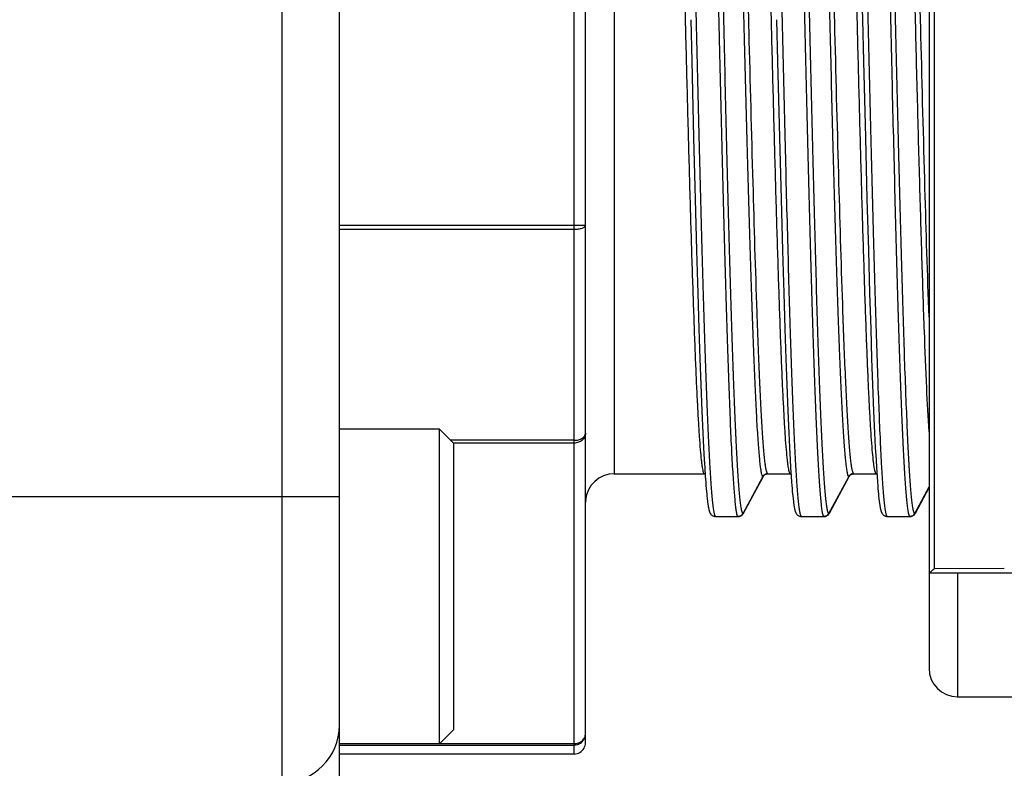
# Model space of a CAD drawing. Header units: millimetres. Extents: x 16 to 3344, y 34 to 2360.
# Tile 29 of 127: x 1267 to 1284, y 1525 to 1538. Entities that reach past the tile are written whole.
import ezdxf

# ---------------------------------------------------------------- set-up
doc = ezdxf.new("R2010")
doc.units = ezdxf.units.MM
doc.header["$LTSCALE"] = 185.02
doc.layers.add('BASE_ASM_PBL6', color=7, linetype='CONTINUOUS')
doc.layers.add('TOP_VIEW_VBL5', color=7, linetype='CONTINUOUS')

# ---------------------------------------------------------------- blocks, each defined once
blk = doc.blocks.new('BASE_ASM_PBL6', base_point=(1093.936, 1475.142))
at = {"layer": 'BASE_ASM_PBL6', "color": 7}
for p, q in [((1401.906, 1452.142), (1401.906, 1498.142)), ((1402.906, 1453.142), (1402.906, 1497.142)), ((1407.006, 1460.642), (1407.006, 1489.608)), ((1407.206, 1460.842), (1407.206, 1489.442)), ((1413.206, 1488.18), (1413.206, 1462.142)), ((1413.295, 1486.1), (1413.295, 1463.881)), ((1407.706, 1484.742), (1407.706, 1465.542)), ((1412.005, 1475.142), (1412.044, 1473.479)), ((1409.044, 1473.479), (1409.061, 1472.756)), ((1410.544, 1473.479), (1410.561, 1472.756)), ((1412.044, 1473.479), (1412.061, 1472.756)), ((1409.061, 1472.756), (1409.094, 1471.419)), ((1410.561, 1472.756), (1410.594, 1471.419)), ((1412.061, 1472.756), (1412.094, 1471.419)), ((1409.094, 1471.419), (1409.122, 1470.339)), ((1410.594, 1471.419), (1410.622, 1470.339)), ((1412.094, 1471.419), (1412.122, 1470.339)), ((1409.122, 1470.339), (1409.146, 1469.445)), ((1410.622, 1470.339), (1410.646, 1469.445)), ((1412.122, 1470.339), (1412.146, 1469.445)), ((1402.906, 1469.889), (1407.206, 1469.889)), ((1402.906, 1469.815), (1407.006, 1469.815)), ((1409.146, 1469.445), (1409.168, 1468.701)), ((1410.646, 1469.445), (1410.668, 1468.701)), ((1412.146, 1469.445), (1412.168, 1468.701)), ((1409.168, 1468.701), (1409.187, 1468.076)), ((1410.668, 1468.701), (1410.687, 1468.076)), ((1412.168, 1468.701), (1412.187, 1468.076)), ((1409.187, 1468.076), (1409.204, 1467.549)), ((1410.687, 1468.076), (1410.704, 1467.549)), ((1412.187, 1468.076), (1412.204, 1467.549)), ((1409.204, 1467.549), (1409.221, 1467.103)), ((1410.704, 1467.549), (1410.721, 1467.103)), ((1412.204, 1467.549), (1412.221, 1467.103)), ((1409.221, 1467.103), (1409.239, 1466.637)), ((1410.721, 1467.103), (1410.739, 1466.637)), ((1412.221, 1467.103), (1412.239, 1466.637)), ((1409.239, 1466.637), (1409.256, 1466.255)), ((1410.739, 1466.637), (1410.756, 1466.255)), ((1412.239, 1466.637), (1412.256, 1466.255)), ((1404.656, 1466.322), (1402.906, 1466.322)), ((1404.656, 1466.322), (1404.906, 1466.072)), ((1404.656, 1460.822), (1404.656, 1466.322)), ((1409.256, 1466.255), (1409.268, 1466.001)), ((1410.756, 1466.255), (1410.768, 1466.001)), ((1412.256, 1466.255), (1412.268, 1466.001)), ((1407.006, 1466.126), (1404.852, 1466.126)), ((1407.006, 1466.078), (1404.901, 1466.078)), ((1404.906, 1461.072), (1404.906, 1466.072)), ((1409.268, 1466.001), (1409.28, 1465.786)), ((1410.768, 1466.001), (1410.78, 1465.786)), ((1412.268, 1466.001), (1412.28, 1465.786)), ((1409.28, 1465.786), (1409.288, 1465.649)), ((1410.78, 1465.786), (1410.788, 1465.649)), ((1412.28, 1465.786), (1412.288, 1465.649)), ((1409.288, 1465.649), (1409.298, 1465.493)), ((1410.788, 1465.649), (1410.798, 1465.493)), ((1412.288, 1465.649), (1412.298, 1465.493)), ((1407.706, 1465.542), (1409.28, 1465.542)), ((1409.287, 1465.542), (1409.295, 1465.541)), ((1409.298, 1465.493), (1409.305, 1465.395)), ((1409.305, 1465.395), (1409.31, 1465.336)), ((1409.957, 1464.845), (1410.303, 1465.489)), ((1410.303, 1465.489), (1409.965, 1464.857)), ((1409.968, 1464.855), (1410.307, 1465.487)), ((1410.307, 1465.487), (1410.314, 1465.5)), ((1410.371, 1465.54), (1410.384, 1465.542)), ((1410.391, 1465.542), (1410.78, 1465.542)), ((1410.787, 1465.542), (1410.795, 1465.541)), ((1410.798, 1465.493), (1410.805, 1465.395)), ((1410.805, 1465.395), (1410.81, 1465.336)), ((1411.457, 1464.845), (1411.803, 1465.489)), ((1411.803, 1465.489), (1411.465, 1464.857)), ((1411.468, 1464.855), (1411.807, 1465.487)), ((1411.807, 1465.487), (1411.814, 1465.5)), ((1411.871, 1465.54), (1411.884, 1465.542)), ((1411.891, 1465.542), (1412.28, 1465.542)), ((1412.287, 1465.542), (1412.295, 1465.541)), ((1412.298, 1465.493), (1412.305, 1465.395)), ((1412.305, 1465.395), (1412.31, 1465.336)), ((1409.31, 1465.336), (1409.314, 1465.282)), ((1409.314, 1465.282), (1409.318, 1465.234)), ((1409.318, 1465.234), (1409.322, 1465.189)), ((1410.81, 1465.336), (1410.814, 1465.282)), ((1410.814, 1465.282), (1410.818, 1465.234)), ((1410.818, 1465.234), (1410.822, 1465.189)), ((1412.31, 1465.336), (1412.314, 1465.282)), ((1412.314, 1465.282), (1412.318, 1465.234)), ((1412.318, 1465.234), (1412.322, 1465.189)), ((1412.957, 1464.845), (1413.206, 1465.31)), ((1413.206, 1465.308), (1412.965, 1464.857)), ((1412.968, 1464.855), (1413.206, 1465.299)), ((1334.906, 1465.142), (1402.906, 1465.142)), ((1409.322, 1465.189), (1409.326, 1465.149)), ((1409.326, 1465.149), (1409.33, 1465.114)), ((1410.822, 1465.189), (1410.826, 1465.149)), ((1410.826, 1465.149), (1410.83, 1465.114)), ((1412.322, 1465.189), (1412.326, 1465.149)), ((1412.326, 1465.149), (1412.33, 1465.114)), ((1409.461, 1464.794), (1409.472, 1464.793)), ((1409.48, 1464.792), (1409.472, 1464.793)), ((1409.48, 1464.792), (1409.869, 1464.792)), ((1409.878, 1464.793), (1409.87, 1464.792)), ((1409.965, 1464.857), (1409.958, 1464.845)), ((1409.965, 1464.857), (1409.958, 1464.845)), ((1410.961, 1464.794), (1410.972, 1464.793)), ((1410.98, 1464.792), (1410.972, 1464.793)), ((1410.98, 1464.792), (1411.369, 1464.792)), ((1411.378, 1464.793), (1411.37, 1464.792)), ((1411.465, 1464.857), (1411.458, 1464.845)), ((1411.465, 1464.857), (1411.458, 1464.845)), ((1412.461, 1464.794), (1412.472, 1464.793)), ((1412.48, 1464.792), (1412.472, 1464.793)), ((1412.48, 1464.792), (1412.869, 1464.792)), ((1412.878, 1464.793), (1412.87, 1464.792)), ((1412.965, 1464.857), (1412.958, 1464.845)), ((1412.965, 1464.857), (1412.958, 1464.845)), ((1414.52, 1463.888), (1413.295, 1463.881)), ((1413.206, 1463.81), (1415.506, 1463.81)), ((1413.706, 1463.81), (1413.706, 1461.642)), ((1413.706, 1461.642), (1428.957, 1461.642)), ((1404.656, 1460.822), (1404.906, 1461.072)), ((1404.656, 1460.822), (1402.906, 1460.822)), ((1402.906, 1460.799), (1407.006, 1460.799)), ((1404.658, 1460.824), (1407.006, 1460.824)), ((1407.006, 1460.642), (1402.906, 1460.642))]:
    blk.add_line(p, q, dxfattribs=at)
for points in [[(1410.314, 1465.5), (1410.314, 1465.501), (1410.316, 1465.503), (1410.319, 1465.507), (1410.323, 1465.512), (1410.329, 1465.518), (1410.336, 1465.524), (1410.346, 1465.53), (1410.357, 1465.536), (1410.371, 1465.54)], [(1411.814, 1465.5), (1411.814, 1465.501), (1411.816, 1465.503), (1411.819, 1465.507), (1411.823, 1465.512), (1411.829, 1465.518), (1411.836, 1465.524), (1411.846, 1465.53), (1411.857, 1465.536), (1411.871, 1465.54)], [(1409.33, 1465.114), (1409.332, 1465.097), (1409.336, 1465.067)], [(1409.336, 1465.067), (1409.337, 1465.053), (1409.339, 1465.04), (1409.341, 1465.027), (1409.342, 1465.015), (1409.344, 1465.004), (1409.346, 1464.993), (1409.347, 1464.983), (1409.349, 1464.973), (1409.351, 1464.964), (1409.352, 1464.955), (1409.354, 1464.947), (1409.355, 1464.939), (1409.357, 1464.931), (1409.359, 1464.923), (1409.36, 1464.916), (1409.362, 1464.909), (1409.364, 1464.903), (1409.366, 1464.896), (1409.368, 1464.89), (1409.37, 1464.884), (1409.372, 1464.878), (1409.374, 1464.871), (1409.377, 1464.865), (1409.38, 1464.859), (1409.383, 1464.852), (1409.387, 1464.846), (1409.392, 1464.839), (1409.397, 1464.832), (1409.403, 1464.825), (1409.411, 1464.818), (1409.42, 1464.811), (1409.432, 1464.804), (1409.446, 1464.798), (1409.461, 1464.794)], [(1410.83, 1465.114), (1410.832, 1465.097), (1410.836, 1465.067)], [(1410.836, 1465.067), (1410.837, 1465.053), (1410.839, 1465.04), (1410.841, 1465.027), (1410.842, 1465.015), (1410.844, 1465.004), (1410.846, 1464.993), (1410.847, 1464.983), (1410.849, 1464.973), (1410.851, 1464.964), (1410.852, 1464.955), (1410.854, 1464.947), (1410.855, 1464.939), (1410.857, 1464.931), (1410.859, 1464.923), (1410.86, 1464.916), (1410.862, 1464.909), (1410.864, 1464.903), (1410.866, 1464.896), (1410.868, 1464.89), (1410.87, 1464.884), (1410.872, 1464.878), (1410.874, 1464.871), (1410.877, 1464.865), (1410.88, 1464.859), (1410.883, 1464.852), (1410.887, 1464.846), (1410.892, 1464.839), (1410.897, 1464.832), (1410.903, 1464.825), (1410.911, 1464.818), (1410.92, 1464.811), (1410.932, 1464.804), (1410.946, 1464.798), (1410.961, 1464.794)], [(1412.33, 1465.114), (1412.332, 1465.097), (1412.336, 1465.067)], [(1412.336, 1465.067), (1412.337, 1465.053), (1412.339, 1465.04), (1412.341, 1465.027), (1412.342, 1465.015), (1412.344, 1465.004), (1412.346, 1464.993), (1412.347, 1464.983), (1412.349, 1464.973), (1412.351, 1464.964), (1412.352, 1464.955), (1412.354, 1464.947), (1412.355, 1464.939), (1412.357, 1464.931), (1412.359, 1464.923), (1412.36, 1464.916), (1412.362, 1464.909), (1412.364, 1464.903), (1412.366, 1464.896), (1412.368, 1464.89), (1412.37, 1464.884), (1412.372, 1464.878), (1412.374, 1464.871), (1412.377, 1464.865), (1412.38, 1464.859), (1412.383, 1464.852), (1412.387, 1464.846), (1412.392, 1464.839), (1412.397, 1464.832), (1412.403, 1464.825), (1412.411, 1464.818), (1412.42, 1464.811), (1412.432, 1464.804), (1412.446, 1464.798), (1412.461, 1464.794)], [(1409.958, 1464.838), (1409.963, 1464.846), (1409.967, 1464.853), (1409.968, 1464.855)], [(1411.458, 1464.838), (1411.463, 1464.846), (1411.467, 1464.853), (1411.468, 1464.855)], [(1412.958, 1464.838), (1412.963, 1464.846), (1412.967, 1464.853), (1412.968, 1464.855)]]:
    blk.add_lwpolyline(points, dxfattribs=at)
for centre, radius, start, end in [((1407.706, 1465.042), 0.5, 90.0008, 175.7083), ((1409.28, 1465.458), 0.0847, 87.6945, 89.9924), ((1409.28, 1465.453), 0.0893, 85.0886, 87.691), ((1410.388, 1465.444), 0.0958, 145.6539, 151.7492), ((1410.392, 1465.443), 0.0988, 94.8996, 95.4116), ((1410.391, 1465.445), 0.0968, 92.3214, 94.5442), ((1410.392, 1465.445), 0.0973, 92.9125, 94.9034), ((1410.392, 1465.447), 0.0947, 90.6098, 92.9139), ((1410.391, 1465.448), 0.094, 90.0012, 92.3218), ((1410.78, 1465.458), 0.0847, 87.6944, 89.9924), ((1410.78, 1465.453), 0.0893, 85.0885, 87.6909), ((1411.888, 1465.444), 0.0958, 145.6539, 151.7492), ((1411.892, 1465.443), 0.0988, 94.8996, 95.4116), ((1411.891, 1465.445), 0.0968, 92.3209, 94.5442), ((1411.892, 1465.445), 0.0973, 92.912, 94.9034), ((1411.892, 1465.447), 0.0947, 90.6096, 92.9134), ((1411.891, 1465.448), 0.094, 90.0012, 92.3213), ((1412.28, 1465.458), 0.0847, 87.6953, 89.9924), ((1412.28, 1465.453), 0.0893, 85.0886, 87.6918), ((1407.707, 1465.042), 0.5, 175.7103, 179.9942), ((1409.869, 1464.892), 0.1, 269.9868, 331.8254), ((1409.873, 1464.891), 0.0967, 325.6497, 331.6888), ((1409.925, 1464.878), 0.0486, 329.7105, 331.8332), ((1411.369, 1464.892), 0.1, 269.9867, 331.8254), ((1411.373, 1464.891), 0.0967, 325.6496, 331.6887), ((1411.425, 1464.878), 0.0486, 329.7109, 331.8331), ((1412.869, 1464.892), 0.1, 269.9867, 331.8254), ((1412.873, 1464.891), 0.0964, 325.6472, 331.7162), ((1412.926, 1464.877), 0.0477, 329.0209, 331.8876), ((1413.706, 1462.142), 0.5, 180.007, 270), ((1401.906, 1461.142), 1, 270, 360), ((1407.006, 1460.842), 0.2, 300.0026, 359.9969)]:
    blk.add_arc(centre, radius, start, end, dxfattribs=at)
for points, knots in [([(1409.471, 1464.8), (1409.465, 1464.809), (1409.457, 1464.839), (1409.446, 1464.895), (1409.435, 1464.975), (1409.424, 1465.079), (1409.412, 1465.206), (1409.396, 1465.421), (1409.376, 1465.747), (1409.354, 1466.204), (1409.331, 1466.745), (1409.308, 1467.365), (1409.285, 1468.057), (1409.262, 1468.814), (1409.231, 1469.938), (1409.192, 1471.451), (1409.146, 1473.357), (1409.101, 1475.328), (1409.056, 1477.293), (1409.017, 1478.892), (1408.986, 1480.114), (1408.963, 1480.966), (1408.94, 1481.762), (1408.917, 1482.496), (1408.894, 1483.161), (1408.871, 1483.752), (1408.849, 1484.263), (1408.829, 1484.635), (1408.813, 1484.888), (1408.801, 1485.044), (1408.79, 1485.176), (1408.779, 1485.286), (1408.767, 1485.372), (1408.756, 1485.434), (1408.747, 1485.471), (1408.738, 1485.488), (1408.733, 1485.492), (1408.731, 1485.492)], [0, 0, 0, 0, 0.001621, 0.004375, 0.008274, 0.013311, 0.019473, 0.026747, 0.044582, 0.066733, 0.093001, 0.123056, 0.156538, 0.193201, 0.232847, 0.319355, 0.412333, 0.508837, 0.604907, 0.696924, 0.740487, 0.781811, 0.820365, 0.855857, 0.888085, 0.916763, 0.941517, 0.96206, 0.970704, 0.978252, 0.984692, 0.990009, 0.994192, 0.99723, 0.999129, 0.999672, 1, 1, 1, 1]), ([(1409.129, 1485.485), (1409.134, 1485.475), (1409.143, 1485.445), (1409.154, 1485.39), (1409.165, 1485.309), (1409.176, 1485.206), (1409.187, 1485.079), (1409.204, 1484.863), (1409.224, 1484.538), (1409.246, 1484.081), (1409.269, 1483.539), (1409.292, 1482.919), (1409.315, 1482.228), (1409.338, 1481.47), (1409.369, 1480.346), (1409.408, 1478.833), (1409.453, 1476.928), (1409.499, 1474.956), (1409.544, 1472.991), (1409.583, 1471.392), (1409.614, 1470.171), (1409.637, 1469.319), (1409.66, 1468.522), (1409.683, 1467.789), (1409.706, 1467.123), (1409.728, 1466.532), (1409.751, 1466.022), (1409.771, 1465.65), (1409.787, 1465.397), (1409.799, 1465.241), (1409.81, 1465.108), (1409.821, 1464.998), (1409.832, 1464.913), (1409.843, 1464.851), (1409.853, 1464.814), (1409.862, 1464.797), (1409.867, 1464.792), (1409.869, 1464.792)], [0, 0, 0, 0, 0.001621, 0.004375, 0.008274, 0.013311, 0.019473, 0.026747, 0.044582, 0.066733, 0.093001, 0.123056, 0.156537, 0.193201, 0.232847, 0.319355, 0.412333, 0.508837, 0.604907, 0.696924, 0.740487, 0.781811, 0.820364, 0.855857, 0.888085, 0.916763, 0.941517, 0.962059, 0.970704, 0.978252, 0.984692, 0.990009, 0.994192, 0.99723, 0.999129, 0.999672, 1, 1, 1, 1]), ([(1409.957, 1464.845), (1409.955, 1464.845), (1409.95, 1464.85), (1409.942, 1464.867), (1409.932, 1464.903), (1409.921, 1464.965), (1409.91, 1465.05), (1409.899, 1465.158), (1409.887, 1465.29), (1409.876, 1465.444), (1409.859, 1465.696), (1409.84, 1466.065), (1409.817, 1466.57), (1409.794, 1467.156), (1409.771, 1467.816), (1409.748, 1468.545), (1409.726, 1469.335), (1409.702, 1470.18), (1409.671, 1471.392), (1409.633, 1472.98), (1409.588, 1474.931), (1409.542, 1476.89), (1409.497, 1478.784), (1409.458, 1480.289), (1409.427, 1481.407), (1409.404, 1482.163), (1409.381, 1482.854), (1409.358, 1483.472), (1409.335, 1484.013), (1409.313, 1484.47), (1409.293, 1484.798), (1409.277, 1485.015), (1409.266, 1485.143), (1409.254, 1485.248), (1409.243, 1485.33), (1409.232, 1485.388), (1409.224, 1485.419), (1409.218, 1485.429)], [0, 0, 0, 0, 0.000328, 0.000873, 0.00277, 0.005791, 0.009946, 0.015237, 0.021656, 0.02919, 0.037829, 0.058331, 0.082952, 0.11148, 0.143635, 0.17913, 0.217622, 0.258761, 0.302156, 0.394076, 0.489966, 0.586241, 0.679313, 0.765708, 0.805381, 0.842207, 0.875834, 0.905955, 0.932283, 0.954577, 0.97263, 0.980007, 0.986267, 0.991399, 0.995394, 0.998257, 1, 1, 1, 1]), ([(1410.971, 1464.8), (1410.965, 1464.809), (1410.957, 1464.839), (1410.946, 1464.895), (1410.935, 1464.975), (1410.924, 1465.079), (1410.912, 1465.206), (1410.896, 1465.421), (1410.876, 1465.747), (1410.854, 1466.204), (1410.831, 1466.745), (1410.808, 1467.365), (1410.785, 1468.057), (1410.762, 1468.814), (1410.731, 1469.938), (1410.692, 1471.451), (1410.646, 1473.357), (1410.601, 1475.328), (1410.556, 1477.293), (1410.517, 1478.892), (1410.486, 1480.114), (1410.463, 1480.966), (1410.44, 1481.762), (1410.417, 1482.496), (1410.394, 1483.161), (1410.371, 1483.752), (1410.349, 1484.263), (1410.329, 1484.635), (1410.313, 1484.888), (1410.301, 1485.044), (1410.29, 1485.176), (1410.279, 1485.286), (1410.267, 1485.372), (1410.256, 1485.434), (1410.247, 1485.471), (1410.238, 1485.488), (1410.233, 1485.492), (1410.231, 1485.492)], [0, 0, 0, 0, 0.001621, 0.004375, 0.008274, 0.013311, 0.019473, 0.026747, 0.044582, 0.066733, 0.093001, 0.123056, 0.156538, 0.193201, 0.232847, 0.319355, 0.412333, 0.508837, 0.604907, 0.696924, 0.740487, 0.781811, 0.820365, 0.855857, 0.888085, 0.916763, 0.941517, 0.96206, 0.970704, 0.978252, 0.984692, 0.990009, 0.994192, 0.99723, 0.999129, 0.999672, 1, 1, 1, 1]), ([(1410.629, 1485.485), (1410.634, 1485.475), (1410.643, 1485.445), (1410.654, 1485.39), (1410.665, 1485.309), (1410.676, 1485.206), (1410.687, 1485.079), (1410.704, 1484.863), (1410.724, 1484.538), (1410.746, 1484.081), (1410.769, 1483.539), (1410.792, 1482.919), (1410.815, 1482.228), (1410.838, 1481.47), (1410.869, 1480.346), (1410.908, 1478.833), (1410.953, 1476.928), (1410.999, 1474.956), (1411.044, 1472.991), (1411.083, 1471.392), (1411.114, 1470.171), (1411.137, 1469.319), (1411.16, 1468.522), (1411.183, 1467.789), (1411.206, 1467.123), (1411.228, 1466.532), (1411.251, 1466.022), (1411.271, 1465.65), (1411.287, 1465.397), (1411.299, 1465.241), (1411.31, 1465.108), (1411.321, 1464.998), (1411.332, 1464.913), (1411.343, 1464.851), (1411.353, 1464.814), (1411.362, 1464.797), (1411.367, 1464.792), (1411.369, 1464.792)], [0, 0, 0, 0, 0.001621, 0.004375, 0.008274, 0.013311, 0.019473, 0.026747, 0.044582, 0.066733, 0.093001, 0.123056, 0.156537, 0.193201, 0.232847, 0.319355, 0.412333, 0.508837, 0.604907, 0.696924, 0.740487, 0.781811, 0.820364, 0.855857, 0.888085, 0.916763, 0.941517, 0.962059, 0.970704, 0.978252, 0.984692, 0.990009, 0.994192, 0.99723, 0.999129, 0.999672, 1, 1, 1, 1]), ([(1411.457, 1464.845), (1411.455, 1464.845), (1411.45, 1464.85), (1411.442, 1464.867), (1411.432, 1464.903), (1411.421, 1464.965), (1411.41, 1465.05), (1411.399, 1465.158), (1411.387, 1465.29), (1411.376, 1465.444), (1411.359, 1465.696), (1411.34, 1466.065), (1411.317, 1466.57), (1411.294, 1467.156), (1411.271, 1467.816), (1411.248, 1468.545), (1411.226, 1469.335), (1411.202, 1470.18), (1411.171, 1471.392), (1411.133, 1472.98), (1411.088, 1474.931), (1411.042, 1476.89), (1410.997, 1478.784), (1410.958, 1480.289), (1410.927, 1481.407), (1410.904, 1482.163), (1410.881, 1482.854), (1410.858, 1483.472), (1410.835, 1484.013), (1410.813, 1484.47), (1410.793, 1484.798), (1410.777, 1485.015), (1410.766, 1485.143), (1410.754, 1485.248), (1410.743, 1485.33), (1410.732, 1485.388), (1410.724, 1485.419), (1410.718, 1485.429)], [0, 0, 0, 0, 0.000328, 0.000873, 0.00277, 0.005791, 0.009946, 0.015237, 0.021656, 0.02919, 0.037829, 0.058331, 0.082952, 0.11148, 0.143635, 0.17913, 0.217622, 0.258761, 0.302156, 0.394076, 0.489966, 0.586241, 0.679313, 0.765708, 0.805381, 0.842207, 0.875834, 0.905955, 0.932283, 0.954577, 0.97263, 0.980007, 0.986267, 0.991399, 0.995394, 0.998257, 1, 1, 1, 1]), ([(1412.471, 1464.8), (1412.465, 1464.809), (1412.457, 1464.839), (1412.446, 1464.895), (1412.435, 1464.975), (1412.424, 1465.079), (1412.412, 1465.206), (1412.396, 1465.421), (1412.376, 1465.747), (1412.354, 1466.204), (1412.331, 1466.745), (1412.308, 1467.365), (1412.285, 1468.057), (1412.262, 1468.814), (1412.231, 1469.938), (1412.192, 1471.451), (1412.146, 1473.357), (1412.101, 1475.328), (1412.056, 1477.293), (1412.017, 1478.892), (1411.986, 1480.114), (1411.963, 1480.966), (1411.94, 1481.762), (1411.917, 1482.496), (1411.894, 1483.161), (1411.871, 1483.752), (1411.849, 1484.263), (1411.829, 1484.635), (1411.813, 1484.888), (1411.801, 1485.044), (1411.79, 1485.176), (1411.779, 1485.286), (1411.767, 1485.372), (1411.756, 1485.434), (1411.747, 1485.471), (1411.738, 1485.488), (1411.733, 1485.492), (1411.731, 1485.492)], [0, 0, 0, 0, 0.001621, 0.004375, 0.008274, 0.013311, 0.019473, 0.026747, 0.044582, 0.066733, 0.093001, 0.123056, 0.156538, 0.193201, 0.232847, 0.319355, 0.412333, 0.508837, 0.604907, 0.696924, 0.740487, 0.781811, 0.820365, 0.855857, 0.888085, 0.916763, 0.941517, 0.96206, 0.970704, 0.978252, 0.984692, 0.990009, 0.994192, 0.99723, 0.999129, 0.999672, 1, 1, 1, 1]), ([(1412.129, 1485.485), (1412.134, 1485.475), (1412.143, 1485.445), (1412.154, 1485.39), (1412.165, 1485.309), (1412.176, 1485.206), (1412.187, 1485.079), (1412.204, 1484.863), (1412.224, 1484.538), (1412.246, 1484.081), (1412.269, 1483.539), (1412.292, 1482.919), (1412.315, 1482.228), (1412.338, 1481.47), (1412.369, 1480.346), (1412.408, 1478.833), (1412.453, 1476.928), (1412.499, 1474.956), (1412.544, 1472.991), (1412.583, 1471.392), (1412.614, 1470.171), (1412.637, 1469.319), (1412.66, 1468.522), (1412.683, 1467.789), (1412.706, 1467.123), (1412.728, 1466.532), (1412.751, 1466.022), (1412.771, 1465.65), (1412.787, 1465.397), (1412.799, 1465.241), (1412.81, 1465.108), (1412.821, 1464.998), (1412.832, 1464.913), (1412.843, 1464.851), (1412.853, 1464.814), (1412.862, 1464.797), (1412.867, 1464.792), (1412.869, 1464.792)], [0, 0, 0, 0, 0.001621, 0.004375, 0.008274, 0.013311, 0.019473, 0.026747, 0.044582, 0.066733, 0.093001, 0.123056, 0.156537, 0.193201, 0.232847, 0.319355, 0.412333, 0.508837, 0.604907, 0.696924, 0.740487, 0.781811, 0.820364, 0.855857, 0.888085, 0.916763, 0.941517, 0.962059, 0.970704, 0.978252, 0.984692, 0.990009, 0.994192, 0.99723, 0.999129, 0.999672, 1, 1, 1, 1]), ([(1412.957, 1464.845), (1412.955, 1464.845), (1412.95, 1464.85), (1412.942, 1464.867), (1412.932, 1464.903), (1412.921, 1464.965), (1412.91, 1465.05), (1412.899, 1465.158), (1412.887, 1465.29), (1412.876, 1465.444), (1412.859, 1465.696), (1412.84, 1466.065), (1412.817, 1466.57), (1412.794, 1467.156), (1412.771, 1467.816), (1412.748, 1468.545), (1412.726, 1469.335), (1412.702, 1470.18), (1412.671, 1471.392), (1412.633, 1472.98), (1412.588, 1474.931), (1412.542, 1476.89), (1412.497, 1478.784), (1412.458, 1480.289), (1412.427, 1481.407), (1412.404, 1482.163), (1412.381, 1482.854), (1412.358, 1483.472), (1412.335, 1484.013), (1412.313, 1484.47), (1412.293, 1484.798), (1412.277, 1485.015), (1412.266, 1485.143), (1412.254, 1485.248), (1412.243, 1485.33), (1412.232, 1485.388), (1412.224, 1485.419), (1412.218, 1485.429)], [0, 0, 0, 0, 0.000328, 0.000873, 0.00277, 0.005791, 0.009946, 0.015237, 0.021656, 0.02919, 0.037829, 0.058331, 0.082952, 0.11148, 0.143635, 0.17913, 0.217622, 0.258761, 0.302156, 0.394076, 0.489966, 0.586241, 0.679313, 0.765708, 0.805381, 0.842207, 0.875834, 0.905955, 0.932283, 0.954577, 0.97263, 0.980007, 0.986267, 0.991399, 0.995394, 0.998257, 1, 1, 1, 1]), ([(1408.531, 1484.742), (1408.533, 1484.742), (1408.538, 1484.738), (1408.547, 1484.722), (1408.557, 1484.687), (1408.568, 1484.628), (1408.579, 1484.546), (1408.59, 1484.442), (1408.602, 1484.316), (1408.614, 1484.168), (1408.63, 1483.928), (1408.65, 1483.575), (1408.673, 1483.091), (1408.696, 1482.531), (1408.738, 1481.379), (1408.793, 1479.532), (1408.848, 1477.43), (1408.894, 1475.609), (1408.928, 1474.209), (1408.963, 1472.829), (1408.998, 1471.5), (1409.032, 1470.249), (1409.067, 1469.103), (1409.097, 1468.227), (1409.121, 1467.596), (1409.138, 1467.182), (1409.156, 1466.811), (1409.173, 1466.486), (1409.19, 1466.207), (1409.208, 1465.977), (1409.223, 1465.816), (1409.235, 1465.713), (1409.244, 1465.653), (1409.252, 1465.607), (1409.261, 1465.573), (1409.268, 1465.553), (1409.276, 1465.543), (1409.28, 1465.542)], [0, 0, 0, 0, 0.000352, 0.000919, 0.002875, 0.005992, 0.010277, 0.01572, 0.022309, 0.030031, 0.038872, 0.059877, 0.085174, 0.114457, 0.147342, 0.264935, 0.402669, 0.475472, 0.548988, 0.621163, 0.690767, 0.756428, 0.816468, 0.86954, 0.893225, 0.914836, 0.934201, 0.951186, 0.965698, 0.977701, 0.987155, 0.990913, 0.994017, 0.996465, 0.998257, 0.999407, 1, 1, 1, 1]), ([(1409.564, 1484.784), (1409.57, 1484.774), (1409.578, 1484.744), (1409.589, 1484.689), (1409.6, 1484.611), (1409.612, 1484.511), (1409.623, 1484.39), (1409.639, 1484.185), (1409.659, 1483.876), (1409.681, 1483.446), (1409.704, 1482.938), (1409.727, 1482.357), (1409.75, 1481.709), (1409.773, 1480.999), (1409.804, 1479.95), (1409.843, 1478.54), (1409.888, 1476.765), (1409.933, 1474.93), (1409.979, 1473.103), (1410.017, 1471.617), (1410.048, 1470.482), (1410.071, 1469.692), (1410.094, 1468.952), (1410.117, 1468.27), (1410.14, 1467.652), (1410.162, 1467.104), (1410.185, 1466.631), (1410.205, 1466.286), (1410.221, 1466.05), (1410.233, 1465.906), (1410.244, 1465.782), (1410.255, 1465.681), (1410.267, 1465.601), (1410.277, 1465.544), (1410.287, 1465.51), (1410.295, 1465.494), (1410.3, 1465.49), (1410.303, 1465.489)], [0, 0, 0, 0, 0.00182, 0.004752, 0.008813, 0.014008, 0.020327, 0.027761, 0.045922, 0.068305, 0.094706, 0.124884, 0.158557, 0.195413, 0.235104, 0.321496, 0.414516, 0.510707, 0.606482, 0.69828, 0.741609, 0.782681, 0.821111, 0.856549, 0.88865, 0.917128, 0.941705, 0.962174, 0.970798, 0.978322, 0.984733, 0.99002, 0.994174, 0.997197, 0.999102, 0.999656, 1, 1, 1, 1]), ([(1410.391, 1465.542), (1410.388, 1465.542), (1410.383, 1465.546), (1410.375, 1465.563), (1410.365, 1465.598), (1410.354, 1465.657), (1410.342, 1465.738), (1410.331, 1465.842), (1410.319, 1465.968), (1410.308, 1466.116), (1410.292, 1466.357), (1410.272, 1466.709), (1410.249, 1467.193), (1410.225, 1467.754), (1410.183, 1468.905), (1410.128, 1470.752), (1410.073, 1472.855), (1410.028, 1474.675), (1409.993, 1476.075), (1409.958, 1477.455), (1409.924, 1478.784), (1409.889, 1480.036), (1409.854, 1481.181), (1409.825, 1482.058), (1409.801, 1482.688), (1409.783, 1483.102), (1409.766, 1483.473), (1409.748, 1483.799), (1409.731, 1484.077), (1409.714, 1484.307), (1409.699, 1484.468), (1409.687, 1484.572), (1409.678, 1484.631), (1409.67, 1484.677), (1409.661, 1484.711), (1409.654, 1484.732), (1409.645, 1484.742), (1409.642, 1484.742)], [0, 0, 0, 0, 0.000352, 0.000919, 0.002875, 0.005992, 0.010277, 0.01572, 0.022309, 0.030031, 0.038872, 0.059877, 0.085174, 0.114457, 0.147342, 0.264935, 0.402669, 0.475472, 0.548988, 0.621163, 0.690767, 0.756428, 0.816468, 0.86954, 0.893225, 0.914836, 0.9342, 0.951186, 0.965698, 0.977701, 0.987155, 0.990913, 0.994017, 0.996465, 0.998257, 0.999407, 1, 1, 1, 1]), ([(1410.031, 1484.742), (1410.033, 1484.742), (1410.038, 1484.738), (1410.047, 1484.722), (1410.057, 1484.687), (1410.068, 1484.628), (1410.079, 1484.546), (1410.09, 1484.442), (1410.102, 1484.316), (1410.114, 1484.168), (1410.13, 1483.928), (1410.15, 1483.575), (1410.173, 1483.091), (1410.196, 1482.531), (1410.238, 1481.379), (1410.293, 1479.532), (1410.348, 1477.43), (1410.394, 1475.609), (1410.428, 1474.209), (1410.463, 1472.829), (1410.498, 1471.5), (1410.532, 1470.249), (1410.567, 1469.103), (1410.597, 1468.227), (1410.621, 1467.596), (1410.638, 1467.182), (1410.656, 1466.811), (1410.673, 1466.486), (1410.69, 1466.207), (1410.708, 1465.977), (1410.723, 1465.816), (1410.735, 1465.713), (1410.744, 1465.653), (1410.752, 1465.607), (1410.761, 1465.573), (1410.768, 1465.553), (1410.776, 1465.543), (1410.78, 1465.542)], [0, 0, 0, 0, 0.000352, 0.000919, 0.002875, 0.005992, 0.010277, 0.01572, 0.022309, 0.030031, 0.038872, 0.059877, 0.085174, 0.114457, 0.147342, 0.264935, 0.402669, 0.475472, 0.548988, 0.621163, 0.690767, 0.756428, 0.816468, 0.86954, 0.893225, 0.914836, 0.9342, 0.951186, 0.965698, 0.977701, 0.987155, 0.990913, 0.994017, 0.996465, 0.998257, 0.999407, 1, 1, 1, 1]), ([(1411.064, 1484.784), (1411.07, 1484.774), (1411.078, 1484.744), (1411.089, 1484.689), (1411.1, 1484.611), (1411.112, 1484.511), (1411.123, 1484.39), (1411.139, 1484.185), (1411.159, 1483.876), (1411.181, 1483.446), (1411.204, 1482.938), (1411.227, 1482.357), (1411.25, 1481.709), (1411.273, 1480.999), (1411.304, 1479.95), (1411.343, 1478.54), (1411.388, 1476.765), (1411.433, 1474.93), (1411.479, 1473.103), (1411.517, 1471.617), (1411.548, 1470.482), (1411.571, 1469.692), (1411.594, 1468.952), (1411.617, 1468.27), (1411.64, 1467.652), (1411.662, 1467.104), (1411.685, 1466.631), (1411.705, 1466.286), (1411.721, 1466.05), (1411.733, 1465.906), (1411.744, 1465.782), (1411.755, 1465.681), (1411.767, 1465.601), (1411.777, 1465.544), (1411.787, 1465.51), (1411.795, 1465.494), (1411.8, 1465.49), (1411.803, 1465.489)], [0, 0, 0, 0, 0.00182, 0.004752, 0.008813, 0.014008, 0.020327, 0.027761, 0.045922, 0.068305, 0.094706, 0.124884, 0.158558, 0.195413, 0.235104, 0.321496, 0.414516, 0.510707, 0.606482, 0.69828, 0.741609, 0.782681, 0.821111, 0.856549, 0.88865, 0.917128, 0.941705, 0.962174, 0.970798, 0.978322, 0.984733, 0.99002, 0.994174, 0.997197, 0.999102, 0.999656, 1, 1, 1, 1]), ([(1411.891, 1465.542), (1411.888, 1465.542), (1411.883, 1465.546), (1411.875, 1465.563), (1411.865, 1465.598), (1411.854, 1465.657), (1411.842, 1465.738), (1411.831, 1465.842), (1411.819, 1465.968), (1411.808, 1466.116), (1411.792, 1466.357), (1411.772, 1466.709), (1411.749, 1467.193), (1411.725, 1467.754), (1411.683, 1468.905), (1411.628, 1470.752), (1411.573, 1472.855), (1411.528, 1474.675), (1411.493, 1476.075), (1411.458, 1477.455), (1411.424, 1478.784), (1411.389, 1480.036), (1411.354, 1481.181), (1411.325, 1482.058), (1411.301, 1482.688), (1411.283, 1483.102), (1411.266, 1483.473), (1411.248, 1483.799), (1411.231, 1484.077), (1411.214, 1484.307), (1411.199, 1484.468), (1411.187, 1484.572), (1411.178, 1484.631), (1411.17, 1484.677), (1411.161, 1484.711), (1411.154, 1484.732), (1411.145, 1484.742), (1411.142, 1484.742)], [0, 0, 0, 0, 0.000352, 0.000919, 0.002875, 0.005992, 0.010277, 0.01572, 0.022309, 0.030031, 0.038872, 0.059877, 0.085174, 0.114457, 0.147342, 0.264935, 0.402669, 0.475472, 0.548988, 0.621163, 0.690767, 0.756429, 0.816468, 0.86954, 0.893225, 0.914836, 0.934201, 0.951186, 0.965698, 0.9777, 0.987155, 0.990913, 0.994017, 0.996465, 0.998257, 0.999407, 1, 1, 1, 1]), ([(1411.531, 1484.742), (1411.533, 1484.742), (1411.538, 1484.738), (1411.547, 1484.722), (1411.557, 1484.687), (1411.568, 1484.628), (1411.579, 1484.546), (1411.59, 1484.442), (1411.602, 1484.316), (1411.614, 1484.168), (1411.63, 1483.928), (1411.65, 1483.575), (1411.673, 1483.091), (1411.696, 1482.531), (1411.738, 1481.379), (1411.793, 1479.532), (1411.848, 1477.43), (1411.894, 1475.609), (1411.928, 1474.209), (1411.963, 1472.829), (1411.998, 1471.5), (1412.032, 1470.249), (1412.067, 1469.103), (1412.097, 1468.227), (1412.121, 1467.596), (1412.138, 1467.182), (1412.156, 1466.811), (1412.173, 1466.486), (1412.19, 1466.207), (1412.208, 1465.977), (1412.223, 1465.816), (1412.235, 1465.713), (1412.244, 1465.653), (1412.252, 1465.607), (1412.261, 1465.573), (1412.268, 1465.553), (1412.276, 1465.543), (1412.28, 1465.542)], [0, 0, 0, 0, 0.000352, 0.000919, 0.002875, 0.005992, 0.010277, 0.01572, 0.022309, 0.030031, 0.038872, 0.059877, 0.085174, 0.114457, 0.147342, 0.264935, 0.402669, 0.475472, 0.548988, 0.621163, 0.690767, 0.756428, 0.816468, 0.86954, 0.893225, 0.914836, 0.9342, 0.951186, 0.965698, 0.977701, 0.987155, 0.990913, 0.994017, 0.996465, 0.998257, 0.999407, 1, 1, 1, 1]), ([(1413.206, 1466.276), (1413.19, 1466.53), (1413.161, 1467.115), (1413.122, 1468.097), (1413.083, 1469.278), (1413.044, 1470.624), (1413.004, 1472.097), (1412.965, 1473.656), (1412.925, 1475.257), (1412.886, 1476.855), (1412.846, 1478.404), (1412.807, 1479.862), (1412.773, 1481), (1412.746, 1481.834), (1412.726, 1482.392), (1412.706, 1482.898), (1412.686, 1483.35), (1412.666, 1483.744), (1412.647, 1484.077), (1412.627, 1484.347), (1412.61, 1484.531), (1412.596, 1484.646), (1412.586, 1484.707), (1412.576, 1484.752), (1412.569, 1484.776), (1412.564, 1484.784)], [0, 0, 0, 0, 0.041257, 0.094826, 0.159207, 0.232587, 0.312903, 0.397891, 0.485161, 0.572255, 0.656717, 0.736174, 0.808384, 0.84113, 0.871319, 0.898742, 0.923207, 0.944539, 0.962597, 0.977242, 0.988382, 0.992621, 0.995966, 0.998421, 1, 1, 1, 1]), ([(1413.206, 1468.28), (1413.18, 1469.031), (1413.13, 1470.666), (1413.075, 1472.769), (1413.03, 1474.595), (1412.995, 1476.003), (1412.96, 1477.391), (1412.925, 1478.73), (1412.89, 1479.992), (1412.856, 1481.147), (1412.826, 1482.031), (1412.801, 1482.667), (1412.784, 1483.086), (1412.766, 1483.46), (1412.749, 1483.789), (1412.732, 1484.07), (1412.714, 1484.303), (1412.699, 1484.465), (1412.687, 1484.57), (1412.678, 1484.63), (1412.67, 1484.676), (1412.661, 1484.711), (1412.654, 1484.732), (1412.645, 1484.742), (1412.642, 1484.742)], [0, 0, 0, 0, 0.13673, 0.29773, 0.383007, 0.46926, 0.55404, 0.635848, 0.713082, 0.783764, 0.846262, 0.874161, 0.899622, 0.922442, 0.942463, 0.959569, 0.973717, 0.984862, 0.989292, 0.992951, 0.995837, 0.997948, 0.999303, 1, 1, 1, 1]), ([(1407.006, 1469.815), (1407.032, 1469.815), (1407.08, 1469.818), (1407.136, 1469.831), (1407.172, 1469.847), (1407.194, 1469.861), (1407.206, 1469.878), (1407.206, 1469.889)], [0, 0, 0, 0, 0.34076, 0.637428, 0.758434, 0.858017, 1, 1, 1, 1]), ([(1407.006, 1466.126), (1407.032, 1466.126), (1407.081, 1466.132), (1407.146, 1466.158), (1407.193, 1466.198), (1407.206, 1466.234), (1407.206, 1466.251)], [0, 0, 0, 0, 0.300542, 0.574392, 0.805242, 1, 1, 1, 1]), ([(1407.206, 1466.251), (1407.206, 1466.228), (1407.195, 1466.181), (1407.15, 1466.124), (1407.083, 1466.086), (1407.032, 1466.078), (1407.006, 1466.078)], [0, 0, 0, 0, 0.233218, 0.4766, 0.733672, 1, 1, 1, 1]), ([(1410.383, 1465.542), (1410.367, 1465.541), (1410.334, 1465.53), (1410.31, 1465.504), (1410.303, 1465.489)], [0, 0, 0, 0, 0.499988, 1, 1, 1, 1]), ([(1410.314, 1465.5), (1410.313, 1465.498), (1410.311, 1465.494), (1410.307, 1465.49), (1410.303, 1465.489)], [0, 0, 0, 0, 0.335955, 1, 1, 1, 1]), ([(1410.309, 1465.498), (1410.317, 1465.51), (1410.339, 1465.531), (1410.368, 1465.54), (1410.383, 1465.542)], [0, 0, 0, 0, 0.49999, 1, 1, 1, 1]), ([(1411.883, 1465.542), (1411.867, 1465.541), (1411.834, 1465.53), (1411.81, 1465.504), (1411.803, 1465.489)], [0, 0, 0, 0, 0.499988, 1, 1, 1, 1]), ([(1411.814, 1465.5), (1411.813, 1465.498), (1411.811, 1465.494), (1411.807, 1465.49), (1411.803, 1465.489)], [0, 0, 0, 0, 0.335955, 1, 1, 1, 1]), ([(1411.809, 1465.498), (1411.817, 1465.51), (1411.839, 1465.531), (1411.868, 1465.54), (1411.883, 1465.542)], [0, 0, 0, 0, 0.49999, 1, 1, 1, 1]), ([(1409.48, 1464.792), (1409.479, 1464.792), (1409.475, 1464.793), (1409.473, 1464.797), (1409.471, 1464.8)], [0, 0, 0, 0, 0.190902, 1, 1, 1, 1]), ([(1409.953, 1464.836), (1409.944, 1464.824), (1409.922, 1464.803), (1409.893, 1464.794), (1409.878, 1464.793)], [0, 0, 0, 0, 0.499971, 1, 1, 1, 1]), ([(1409.967, 1464.853), (1409.967, 1464.852), (1409.964, 1464.849), (1409.961, 1464.845), (1409.958, 1464.845)], [0, 0, 0, 0, 0.328338, 1, 1, 1, 1]), ([(1410.98, 1464.792), (1410.979, 1464.792), (1410.975, 1464.793), (1410.973, 1464.797), (1410.971, 1464.8)], [0, 0, 0, 0, 0.190902, 1, 1, 1, 1]), ([(1411.453, 1464.836), (1411.444, 1464.824), (1411.422, 1464.803), (1411.393, 1464.794), (1411.378, 1464.793)], [0, 0, 0, 0, 0.499971, 1, 1, 1, 1]), ([(1411.467, 1464.853), (1411.467, 1464.852), (1411.464, 1464.849), (1411.461, 1464.845), (1411.458, 1464.845)], [0, 0, 0, 0, 0.328339, 1, 1, 1, 1]), ([(1412.48, 1464.792), (1412.479, 1464.792), (1412.475, 1464.793), (1412.473, 1464.797), (1412.471, 1464.8)], [0, 0, 0, 0, 0.190902, 1, 1, 1, 1]), ([(1412.953, 1464.836), (1412.944, 1464.824), (1412.922, 1464.803), (1412.893, 1464.794), (1412.878, 1464.793)], [0, 0, 0, 0, 0.499977, 1, 1, 1, 1]), ([(1412.958, 1464.845), (1412.959, 1464.845), (1412.963, 1464.846), (1412.965, 1464.85), (1412.967, 1464.853)], [0, 0, 0, 0, 0.191766, 1, 1, 1, 1]), ([(1413.211, 1463.81), (1413.215, 1463.812), (1413.226, 1463.82), (1413.245, 1463.835), (1413.269, 1463.856), (1413.286, 1463.872), (1413.295, 1463.881)], [0, 0, 0, 0, 0.140943, 0.364739, 0.654198, 1, 1, 1, 1]), ([(1407.006, 1460.824), (1407.032, 1460.824), (1407.083, 1460.833), (1407.15, 1460.87), (1407.195, 1460.928), (1407.206, 1460.975), (1407.206, 1460.997)], [0, 0, 0, 0, 0.266291, 0.523357, 0.766763, 1, 1, 1, 1]), ([(1407.006, 1460.799), (1407.032, 1460.799), (1407.085, 1460.81), (1407.151, 1460.854), (1407.196, 1460.919), (1407.206, 1460.972), (1407.206, 1460.997)], [0, 0, 0, 0, 0.251258, 0.501781, 0.751261, 1, 1, 1, 1])]:
    blk.add_open_spline(points, degree=3, knots=knots, dxfattribs=at)
for points in [[(1413.208, 1463.81), (1413.209, 1463.81), (1413.21, 1463.81), (1413.211, 1463.81)], [(1407.006, 1460.642), (1407.041, 1460.642), (1407.076, 1460.652), (1407.106, 1460.669)]]:
    blk.add_open_spline(points, degree=3, dxfattribs=at)
blk = doc.blocks.new('TOP_VIEW_VBL5', base_point=(1093.936, 1475.142))
at = {"layer": 'BASE_ASM_PBL6'}
blk.add_blockref('BASE_ASM_PBL6', (1093.936, 1475.142), dxfattribs=at)

msp = doc.modelspace()

# ---------------------------------------------------------------- block references
at = {"layer": 'TOP_VIEW_VBL5'}
msp.add_blockref('TOP_VIEW_VBL5', (963.529, 1540), dxfattribs=at)

doc.saveas('drawing.dxf')
